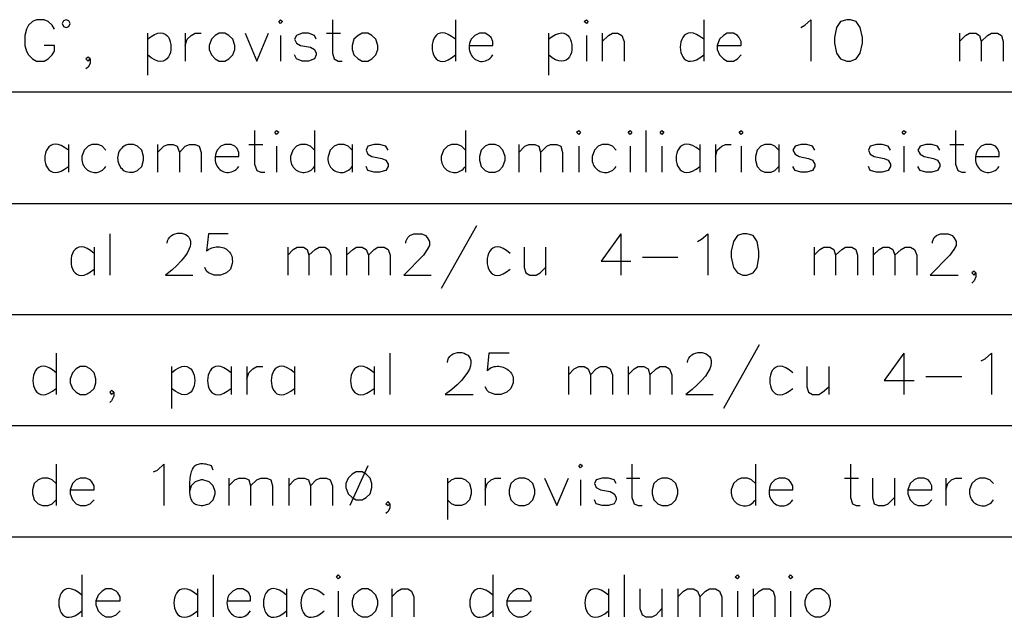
# Model space of a CAD drawing. Header units: millimetres. Extents: x 8 to 202, y 3 to 294.
# Tile 18 of 29: x 79 to 116, y 47 to 70. Entities that reach past the tile are written whole.
import ezdxf

# ---------------------------------------------------------------- set-up
doc = ezdxf.new("R2010")
doc.units = ezdxf.units.MM
doc.layers.add('DGE_CONTORNOS', color=7, linetype='Continuous', lineweight=0)

msp = doc.modelspace()

# ---------------------------------------------------------------- linework, layer by layer
at = {"layer": 'DGE_CONTORNOS', "lineweight": 25}
for points in [[(80.5815, 69.6031), (80.4968, 69.7512), (80.3487, 69.8994), (80.2005, 69.9629), (79.9042, 69.9629), (79.756, 69.8994), (79.6078, 69.7512), (79.5232, 69.6031), (79.4597, 69.3702), (79.4597, 68.9892), (79.5232, 68.7776), (79.6078, 68.6294), (79.756, 68.4812), (79.9042, 68.3966), (80.2005, 68.3966), (80.3487, 68.4812), (80.4968, 68.6294), (80.5815, 68.7776), (80.5815, 68.9892), (80.2005, 68.9892)], [(81.1742, 69.8147), (81.1318, 69.9206), (81.026, 69.9629), (80.9202, 69.9206), (80.8778, 69.8147), (80.9202, 69.7089), (81.026, 69.6665), (81.1318, 69.7089), (81.1742, 69.8147)], [(89.0482, 69.8994), (89.1117, 69.9629), (89.1963, 69.8994), (89.1117, 69.8147), (89.0482, 69.8994)], [(91.0802, 69.9629), (91.0802, 68.6929), (91.1437, 68.4812), (91.2918, 68.3966), (91.44, 68.3966)], [(95.7157, 69.9629), (95.7157, 68.3966)], [(100.584, 69.8994), (100.6687, 69.9629), (100.7322, 69.8994), (100.6687, 69.8147), (100.584, 69.8994)], [(105.0925, 69.9629), (105.0925, 68.3966)], [(108.7543, 69.6665), (108.9025, 69.7512), (109.1353, 69.9629), (109.1353, 68.3966)], [(110.49, 69.9629), (110.2572, 69.8994), (110.109, 69.6665), (110.0243, 69.2856), (110.0243, 69.0739), (110.109, 68.6929), (110.2572, 68.4812), (110.49, 68.3966), (110.6382, 68.3966), (110.8498, 68.4812), (110.998, 68.6929), (111.0827, 69.0739), (111.0827, 69.2856), (110.998, 69.6665), (110.8498, 69.8994), (110.6382, 69.9629), (110.49, 69.9629)], [(84.0952, 69.222), (84.2364, 69.3321), (84.3655, 69.407), (84.4823, 69.4499), (84.5869, 69.4641), (84.6792, 69.4527), (84.7593, 69.419), (84.8272, 69.3661), (84.8827, 69.2972), (84.926, 69.2156), (84.957, 69.1243), (84.9757, 69.0267), (84.9821, 68.9259), (84.9761, 68.825), (84.9578, 68.7274), (84.9272, 68.6361), (84.8843, 68.5544), (84.829, 68.4855), (84.7613, 68.4326), (84.6813, 68.3989), (84.5889, 68.3875), (84.484, 68.4016), (84.3668, 68.4445), (84.2372, 68.5194), (84.0952, 68.6294)], [(84.0952, 69.4549), (84.0952, 67.8674)], [(85.5133, 69.4549), (85.5133, 68.3966)], [(85.5133, 68.9892), (85.598, 69.222), (85.7462, 69.3702), (85.8943, 69.4549), (86.1272, 69.4549)], [(86.8045, 69.4549), (86.6563, 69.3702), (86.5082, 69.222), (86.4235, 68.9892), (86.4235, 68.8411), (86.5082, 68.6294), (86.6563, 68.4812), (86.8045, 68.3966), (87.0162, 68.3966), (87.1643, 68.4812), (87.3125, 68.6294), (87.3972, 68.8411), (87.3972, 68.9892), (87.3125, 69.222), (87.1643, 69.3702), (87.0162, 69.4549), (86.8045, 69.4549)], [(87.7782, 69.4549), (88.2227, 68.3966), (88.6672, 69.4549)], [(89.1117, 69.3702), (89.1117, 68.3966)], [(90.4663, 69.222), (90.4028, 69.3702), (90.17, 69.4549), (89.9372, 69.4549), (89.7255, 69.3702), (89.6408, 69.222), (89.7255, 69.0739), (89.8737, 68.9892), (90.2547, 68.9257), (90.4028, 68.8411), (90.4663, 68.6929), (90.4663, 68.6294), (90.4028, 68.4812), (90.17, 68.3966), (89.9372, 68.3966), (89.7255, 68.4812), (89.6408, 68.6294)], [(90.8473, 69.4549), (91.3765, 69.4549)], [(92.202, 69.4549), (92.0538, 69.3702), (91.8845, 69.222), (91.821, 68.9892), (91.821, 68.8411), (91.8845, 68.6294), (92.0538, 68.4812), (92.202, 68.3966), (92.4137, 68.3966), (92.5618, 68.4812), (92.71, 68.6294), (92.7947, 68.8411), (92.7947, 68.9892), (92.71, 69.222), (92.5618, 69.3702), (92.4137, 69.4549), (92.202, 69.4549)], [(95.7157, 69.222), (95.5762, 69.3333), (95.4488, 69.4091), (95.3335, 69.4527), (95.2303, 69.4673), (95.1391, 69.456), (95.0601, 69.4222), (94.9932, 69.369), (94.9385, 69.2997), (94.8958, 69.2176), (94.8653, 69.1257), (94.8469, 69.0274), (94.8407, 68.9259), (94.8466, 68.8243), (94.8647, 68.726), (94.8949, 68.6341), (94.9374, 68.5519), (94.992, 68.4826), (95.0587, 68.4294), (95.1377, 68.3956), (95.2289, 68.3843), (95.3323, 68.3988), (95.4478, 68.4424), (95.5756, 68.5181), (95.7157, 68.6294)], [(96.2448, 68.9892), (97.1338, 68.9892), (97.1338, 69.1374), (97.0703, 69.2856), (96.9857, 69.3702), (96.8375, 69.4549), (96.6258, 69.4549), (96.4565, 69.3702), (96.3083, 69.222), (96.2764, 69.1439), (96.2545, 69.0671), (96.2419, 68.9922), (96.2381, 68.9195), (96.2425, 68.8497), (96.2546, 68.783), (96.2738, 68.7199), (96.2995, 68.6609), (96.3311, 68.6064), (96.3682, 68.5568), (96.41, 68.5127), (96.4561, 68.4743), (96.5059, 68.4423), (96.5588, 68.4169), (96.6142, 68.3987), (96.6716, 68.3881), (96.7304, 68.3855), (96.7901, 68.3914), (96.85, 68.4062), (96.9096, 68.4304), (96.9684, 68.4643), (97.0257, 68.5085), (97.0811, 68.5634), (97.1338, 68.6294)], [(99.2293, 69.222), (99.3711, 69.3305), (99.5005, 69.4042), (99.6177, 69.4464), (99.7226, 69.4601), (99.8152, 69.4486), (99.8955, 69.4149), (99.9635, 69.3624), (100.0192, 69.294), (100.0626, 69.213), (100.0937, 69.1226), (100.1124, 69.0258), (100.1187, 68.9259), (100.1127, 68.8259), (100.0944, 68.7291), (100.0637, 68.6387), (100.0206, 68.5577), (99.9651, 68.4893), (99.8972, 68.4367), (99.817, 68.403), (99.7243, 68.3915), (99.6192, 68.4052), (99.5017, 68.4473), (99.3717, 68.521), (99.2293, 68.6294)], [(99.2293, 69.4549), (99.2293, 67.8674)], [(100.6687, 69.3702), (100.6687, 68.3966)], [(101.2613, 69.4549), (101.2613, 68.3966)], [(101.2613, 69.1374), (101.4942, 69.3702), (101.6423, 69.4549), (101.854, 69.4549), (102.0022, 69.3702), (102.0868, 69.1374), (102.0868, 68.3966)], [(105.0925, 69.222), (104.951, 69.3312), (104.8217, 69.4055), (104.7047, 69.448), (104.5999, 69.462), (104.5074, 69.4505), (104.4272, 69.4169), (104.3593, 69.3642), (104.3036, 69.2956), (104.2603, 69.2143), (104.2292, 69.1235), (104.2105, 69.0263), (104.2042, 68.926), (104.2101, 68.8256), (104.2284, 68.7285), (104.2591, 68.6376), (104.3021, 68.5563), (104.3575, 68.4877), (104.4253, 68.4349), (104.5055, 68.4012), (104.598, 68.3897), (104.703, 68.4036), (104.8204, 68.4461), (104.9502, 68.5203), (105.0925, 68.6294)], [(105.6005, 68.9892), (106.5107, 68.9892), (106.5107, 69.1374), (106.426, 69.2856), (106.3625, 69.3702), (106.2143, 69.4549), (105.9815, 69.4549), (105.8333, 69.3702), (105.6852, 69.222), (105.6005, 68.9892), (105.6005, 68.8411), (105.6852, 68.6294), (105.8333, 68.4812), (105.9815, 68.3966), (106.2143, 68.3966), (106.3625, 68.4812), (106.5107, 68.6294)], [(114.7445, 69.4549), (114.7445, 68.3966)], [(114.7445, 69.1374), (114.9773, 69.3702), (115.1255, 69.4549), (115.3583, 69.4549), (115.5065, 69.3702), (115.57, 69.1374), (115.57, 68.3966)], [(115.57, 69.1374), (115.8028, 69.3702), (115.951, 69.4549), (116.1838, 69.4549), (116.332, 69.3702), (116.3955, 69.1374), (116.3955, 68.3966)], [(81.9362, 68.4812), (81.8515, 68.5447), (81.7668, 68.4812), (81.8515, 68.3966), (81.9362, 68.4812), (81.9362, 68.3119), (81.8515, 68.1637), (81.7668, 68.1002)], [(23.622, 67.2324), (201.9935, 67.2324)], [(88.138, 65.7719), (88.138, 64.5019), (88.2227, 64.2691), (88.3708, 64.2056), (88.519, 64.2056)], [(88.9, 65.7084), (88.9635, 65.7719), (89.0482, 65.7084), (88.9635, 65.6237), (88.9, 65.7084)], [(90.4028, 65.7719), (90.4028, 64.2056)], [(96.0967, 65.7719), (96.0967, 64.2056)], [(100.2877, 65.7084), (100.3723, 65.7719), (100.4358, 65.7084), (100.3723, 65.6237), (100.2877, 65.7084)], [(102.235, 65.7084), (102.3197, 65.7719), (102.3832, 65.7084), (102.3197, 65.6237), (102.235, 65.7084)], [(102.9123, 65.7719), (102.9123, 64.2056)], [(103.4415, 65.7084), (103.505, 65.7719), (103.5897, 65.7084), (103.505, 65.6237), (103.4415, 65.7084)], [(106.426, 65.7084), (106.5107, 65.7719), (106.5742, 65.7084), (106.5107, 65.6237), (106.426, 65.7084)], [(112.5855, 65.7084), (112.649, 65.7719), (112.7337, 65.7084), (112.649, 65.6237), (112.5855, 65.7084)], [(114.5963, 65.7719), (114.5963, 64.5019), (114.681, 64.2691), (114.8292, 64.2056), (114.9773, 64.2056)], [(81.1107, 65.031), (80.968, 65.1347), (80.8377, 65.2046), (80.7199, 65.2439), (80.6145, 65.2557), (80.5214, 65.2428), (80.4408, 65.2086), (80.3726, 65.1559), (80.3168, 65.088), (80.2734, 65.0077), (80.2424, 64.9183), (80.2238, 64.8228), (80.2176, 64.7241), (80.2238, 64.6255), (80.2424, 64.53), (80.2734, 64.4405), (80.3168, 64.3603), (80.3727, 64.2923), (80.4409, 64.2397), (80.5215, 64.2054), (80.6145, 64.1926), (80.72, 64.2043), (80.8378, 64.2436), (80.968, 64.3136), (81.1107, 64.4172)], [(81.1107, 65.2427), (81.1107, 64.2056)], [(82.5288, 65.031), (82.3807, 65.1792), (82.2325, 65.2427), (81.9997, 65.2427), (81.8515, 65.1792), (81.7033, 65.031), (81.6187, 64.7982), (81.6138, 64.7313), (81.616, 64.6672), (81.6249, 64.6061), (81.6398, 64.5484), (81.6604, 64.4941), (81.6863, 64.4436), (81.717, 64.397), (81.7519, 64.3546), (81.7908, 64.3165), (81.833, 64.283), (81.8783, 64.2543), (81.926, 64.2307), (81.9758, 64.2123), (82.0271, 64.1993), (82.0797, 64.192), (82.1329, 64.1906), (82.1863, 64.1953), (82.2395, 64.2063), (82.2921, 64.2238), (82.3435, 64.2481), (82.3933, 64.2794), (82.4412, 64.3179), (82.4865, 64.3637), (82.5288, 64.4172)], [(83.3543, 65.2427), (83.2807, 65.2168), (83.2152, 65.1834), (83.1578, 65.1433), (83.1083, 65.0973), (83.0665, 65.0461), (83.0324, 64.9908), (83.0058, 64.932), (82.9865, 64.8706), (82.9745, 64.8074), (82.9695, 64.7433), (82.9714, 64.679), (82.9802, 64.6154), (82.9957, 64.5533), (83.0176, 64.4936), (83.046, 64.437), (83.0806, 64.3844), (83.1213, 64.3366), (83.168, 64.2944), (83.2205, 64.2587), (83.2788, 64.2302), (83.3426, 64.2098), (83.4118, 64.1984), (83.4863, 64.1967), (83.566, 64.2056), (83.7142, 64.2691), (83.8835, 64.4172), (83.947, 64.6501), (83.947, 64.7982), (83.8835, 65.031), (83.7142, 65.1792), (83.566, 65.2427), (83.3543, 65.2427)], [(84.4762, 65.2427), (84.4762, 64.2056)], [(84.4762, 64.9464), (84.709, 65.1792), (84.8572, 65.2427), (85.0688, 65.2427), (85.217, 65.1792), (85.3017, 64.9464), (85.3017, 64.2056)], [(85.3017, 64.9464), (85.5133, 65.1792), (85.6827, 65.2427), (85.8943, 65.2427), (86.0425, 65.1792), (86.1272, 64.9464), (86.1272, 64.2056)], [(86.6563, 64.7982), (87.5453, 64.7982), (87.5453, 64.9464), (87.4818, 65.0946), (87.3972, 65.1792), (87.249, 65.2427), (87.0162, 65.2427), (86.868, 65.1792), (86.7198, 65.031), (86.6874, 64.9438), (86.6652, 64.86), (86.6526, 64.7797), (86.6491, 64.7033), (86.6539, 64.6311), (86.6666, 64.5633), (86.6865, 64.5002), (86.713, 64.4421), (86.7455, 64.3892), (86.7835, 64.3419), (86.8262, 64.3005), (86.8732, 64.2651), (86.9237, 64.2361), (86.9773, 64.2137), (87.0332, 64.1983), (87.091, 64.1901), (87.1499, 64.1894), (87.2094, 64.1964), (87.269, 64.2115), (87.3279, 64.2349), (87.3856, 64.2669), (87.4414, 64.3078), (87.4949, 64.3578), (87.5453, 64.4172)], [(87.9263, 65.2427), (88.4555, 65.2427)], [(88.9635, 65.1792), (88.9635, 64.2056)], [(90.4028, 65.031), (90.2547, 65.1792), (90.0853, 65.2427), (89.8737, 65.2427), (89.7255, 65.1792), (89.5773, 65.031), (89.4927, 64.7982), (89.4884, 64.729), (89.4912, 64.6631), (89.5006, 64.6008), (89.5161, 64.5423), (89.5372, 64.4877), (89.5636, 64.4371), (89.5947, 64.3908), (89.6301, 64.3489), (89.6693, 64.3116), (89.7119, 64.2791), (89.7574, 64.2515), (89.8053, 64.229), (89.8552, 64.2117), (89.9066, 64.1999), (89.959, 64.1936), (90.0121, 64.1932), (90.0653, 64.1986), (90.1182, 64.2102), (90.1703, 64.228), (90.2211, 64.2523), (90.2703, 64.2832), (90.3172, 64.3209), (90.3616, 64.3655), (90.4028, 64.4172)], [(91.821, 65.031), (91.6728, 65.1792), (91.5247, 65.2427), (91.2918, 65.2427), (91.1437, 65.1792), (90.9955, 65.031), (90.9108, 64.7982), (90.906, 64.7313), (90.9082, 64.6672), (90.917, 64.6061), (90.932, 64.5484), (90.9526, 64.4941), (90.9785, 64.4436), (91.0091, 64.397), (91.0441, 64.3546), (91.0829, 64.3165), (91.1252, 64.283), (91.1704, 64.2543), (91.2181, 64.2307), (91.2679, 64.2123), (91.3193, 64.1993), (91.3718, 64.192), (91.425, 64.1906), (91.4785, 64.1953), (91.5317, 64.2063), (91.5842, 64.2238), (91.6357, 64.2481), (91.6855, 64.2794), (91.7333, 64.3179), (91.7786, 64.3637), (91.821, 64.4172)], [(91.821, 65.2427), (91.821, 64.2056)], [(93.1757, 65.031), (93.091, 65.1792), (92.8582, 65.2427), (92.6465, 65.2427), (92.4137, 65.1792), (92.3502, 65.031), (92.4137, 64.8829), (92.5618, 64.7982), (92.9428, 64.7136), (93.091, 64.6501), (93.1757, 64.5019), (93.1757, 64.4172), (93.091, 64.2691), (92.8582, 64.2056), (92.6465, 64.2056), (92.4137, 64.2691), (92.3502, 64.4172)], [(96.0967, 65.031), (95.9485, 65.1792), (95.8003, 65.2427), (95.5675, 65.2427), (95.4193, 65.1792), (95.2712, 65.031), (95.1865, 64.7982), (95.1817, 64.7313), (95.1839, 64.6672), (95.1927, 64.6061), (95.2076, 64.5484), (95.2283, 64.4941), (95.2542, 64.4436), (95.2848, 64.397), (95.3198, 64.3546), (95.3586, 64.3165), (95.4009, 64.283), (95.4461, 64.2543), (95.4938, 64.2307), (95.5436, 64.2123), (95.595, 64.1993), (95.6475, 64.192), (95.7007, 64.1906), (95.7541, 64.1953), (95.8074, 64.2063), (95.8599, 64.2238), (95.9113, 64.2481), (95.9612, 64.2794), (96.009, 64.3179), (96.0543, 64.3637), (96.0967, 64.4172)], [(96.9857, 65.2427), (96.8375, 65.1792), (96.6893, 65.031), (96.6258, 64.7982), (96.6258, 64.6501), (96.6893, 64.4172), (96.8375, 64.2691), (96.9857, 64.2056), (97.2185, 64.2056), (97.3667, 64.2691), (97.5148, 64.4172), (97.5995, 64.6501), (97.5995, 64.7982), (97.5148, 65.031), (97.3667, 65.1792), (97.2185, 65.2427), (96.9857, 65.2427)], [(98.1075, 65.2427), (98.1075, 64.2056)], [(98.1075, 64.9464), (98.3403, 65.1792), (98.4885, 65.2427), (98.7213, 65.2427), (98.8695, 65.1792), (98.933, 64.9464), (98.933, 64.2056)], [(98.933, 64.9464), (99.1658, 65.1792), (99.314, 65.2427), (99.5468, 65.2427), (99.695, 65.1792), (99.7585, 64.9464), (99.7585, 64.2056)], [(100.3723, 65.1792), (100.3723, 64.2056)], [(101.7905, 65.031), (101.6423, 65.1792), (101.4942, 65.2427), (101.2613, 65.2427), (101.1132, 65.1792), (100.965, 65.031), (100.8803, 64.7982), (100.8755, 64.7313), (100.8777, 64.6672), (100.8865, 64.6061), (100.9015, 64.5484), (100.9221, 64.4941), (100.948, 64.4436), (100.9786, 64.397), (101.0136, 64.3546), (101.0524, 64.3165), (101.0947, 64.283), (101.1399, 64.2543), (101.1876, 64.2307), (101.2374, 64.2123), (101.2888, 64.1993), (101.3413, 64.192), (101.3945, 64.1906), (101.448, 64.1953), (101.5012, 64.2063), (101.5537, 64.2238), (101.6052, 64.2481), (101.655, 64.2794), (101.7028, 64.3179), (101.7481, 64.3637), (101.7905, 64.4172)], [(102.3197, 65.1792), (102.3197, 64.2056)], [(103.505, 65.1792), (103.505, 64.2056)], [(104.9443, 65.031), (104.8017, 65.1347), (104.6714, 65.2046), (104.5535, 65.2439), (104.4481, 65.2557), (104.3551, 65.2428), (104.2744, 65.2086), (104.2062, 65.1559), (104.1504, 65.088), (104.1069, 65.0077), (104.0759, 64.9183), (104.0573, 64.8228), (104.0511, 64.7241), (104.0573, 64.6255), (104.0759, 64.53), (104.1069, 64.4405), (104.1504, 64.3603), (104.2062, 64.2923), (104.2744, 64.2397), (104.3551, 64.2054), (104.4481, 64.1926), (104.5535, 64.2043), (104.6714, 64.2436), (104.8017, 64.3136), (104.9443, 64.4172)], [(104.9443, 65.2427), (104.9443, 64.2056)], [(105.537, 65.2427), (105.537, 64.2056)], [(105.537, 64.7982), (105.6005, 65.031), (105.7698, 65.1792), (105.918, 65.2427), (106.1297, 65.2427)], [(106.5107, 65.1792), (106.5107, 64.2056)], [(107.9288, 65.031), (107.7807, 65.1792), (107.6325, 65.2427), (107.3997, 65.2427), (107.2515, 65.1792), (107.1033, 65.031), (107.0398, 64.7982), (107.0398, 64.6501), (107.1033, 64.4172), (107.2515, 64.2691), (107.3997, 64.2056), (107.6325, 64.2056), (107.7807, 64.2691), (107.9288, 64.4172)], [(107.9288, 65.2427), (107.9288, 64.2056)], [(109.2835, 65.031), (109.1988, 65.1792), (108.9872, 65.2427), (108.7543, 65.2427), (108.5427, 65.1792), (108.458, 65.031), (108.5427, 64.8829), (108.6908, 64.7982), (109.0507, 64.7136), (109.1988, 64.6501), (109.2835, 64.5019), (109.2835, 64.4172), (109.1988, 64.2691), (108.9872, 64.2056), (108.7543, 64.2056), (108.5427, 64.2691), (108.458, 64.4172)], [(112.141, 65.031), (112.0563, 65.1792), (111.8235, 65.2427), (111.6118, 65.2427), (111.379, 65.1792), (111.3155, 65.031), (111.379, 64.8829), (111.5272, 64.7982), (111.9082, 64.7136), (112.0563, 64.6501), (112.141, 64.5019), (112.141, 64.4172), (112.0563, 64.2691), (111.8235, 64.2056), (111.6118, 64.2056), (111.379, 64.2691), (111.3155, 64.4172)], [(112.649, 65.1792), (112.649, 64.2056)], [(114.0037, 65.031), (113.919, 65.1792), (113.7073, 65.2427), (113.4745, 65.2427), (113.2628, 65.1792), (113.1782, 65.031), (113.2628, 64.8829), (113.411, 64.7982), (113.7708, 64.7136), (113.919, 64.6501), (114.0037, 64.5019), (114.0037, 64.4172), (113.919, 64.2691), (113.7073, 64.2056), (113.4745, 64.2056), (113.2628, 64.2691), (113.1782, 64.4172)], [(114.3847, 65.2427), (114.9138, 65.2427)], [(115.3583, 64.7982), (116.2473, 64.7982), (116.2473, 64.9464), (116.1838, 65.0946), (116.0992, 65.1792), (115.951, 65.2427), (115.7182, 65.2427), (115.57, 65.1792), (115.4218, 65.031), (115.3894, 64.9438), (115.3672, 64.86), (115.3546, 64.7797), (115.351, 64.7033), (115.3559, 64.6311), (115.3686, 64.5633), (115.3884, 64.5002), (115.4149, 64.4421), (115.4474, 64.3892), (115.4854, 64.3419), (115.5281, 64.3005), (115.575, 64.2651), (115.6256, 64.2361), (115.6791, 64.2137), (115.7351, 64.1983), (115.7928, 64.1901), (115.8517, 64.1894), (115.9113, 64.1964), (115.9708, 64.2115), (116.0297, 64.2349), (116.0875, 64.2669), (116.1434, 64.3078), (116.1969, 64.3578), (116.2473, 64.4172)], [(23.622, 63.0202), (201.9935, 63.0202)], [(96.52, 62.1736), (95.1865, 59.8029)], [(82.677, 61.8772), (82.677, 60.3109)], [(84.836, 61.5174), (84.8538, 61.6082), (84.8884, 61.6868), (84.9373, 61.7532), (84.9979, 61.8073), (85.0677, 61.8491), (85.1442, 61.8787), (85.2248, 61.896), (85.307, 61.9011), (85.3883, 61.8938), (85.4661, 61.8743), (85.5379, 61.8426), (85.6012, 61.7985), (85.6534, 61.7422), (85.692, 61.6735), (85.7145, 61.5926), (85.7183, 61.4994), (85.7009, 61.3939), (85.6597, 61.2761), (85.5923, 61.146), (85.4961, 61.0036), (85.3685, 60.8489), (85.2071, 60.6819), (85.0093, 60.5026), (84.7725, 60.3109), (85.8097, 60.3109)], [(87.1432, 61.8772), (86.4023, 61.8772), (86.3177, 61.221), (86.3649, 61.259), (86.4151, 61.2918), (86.4678, 61.3193), (86.5225, 61.3417), (86.5787, 61.3589), (86.636, 61.371), (86.6939, 61.378), (86.7518, 61.38), (86.8093, 61.377), (86.8659, 61.3691), (86.9212, 61.3562), (86.9745, 61.3384), (87.0255, 61.3157), (87.0736, 61.2883), (87.1184, 61.256), (87.1594, 61.2189), (87.1961, 61.1772), (87.2279, 61.1307), (87.2546, 61.0796), (87.2754, 61.0239), (87.29, 60.9635), (87.2978, 60.8987), (87.2984, 60.8293), (87.2913, 60.7554), (87.2278, 60.5437), (87.0797, 60.3956), (86.8468, 60.3109), (86.614, 60.3109), (86.4023, 60.3956), (86.3177, 60.4591), (86.2542, 60.6072)], [(93.853, 61.5174), (93.853, 61.5809), (93.9165, 61.729), (94.0012, 61.8137), (94.1493, 61.8772), (94.4457, 61.8772), (94.5938, 61.8137), (94.6573, 61.729), (94.742, 61.5809), (94.742, 61.4327), (94.6573, 61.2845), (94.5092, 61.0729), (93.7683, 60.3109), (94.8055, 60.3109)], [(101.9598, 61.8772), (101.219, 60.8401), (102.3408, 60.8401)], [(101.9598, 61.8772), (101.9598, 60.3109)], [(104.8597, 61.5809), (105.0078, 61.6656), (105.2407, 61.8772), (105.2407, 60.3109)], [(106.5742, 61.8772), (106.3625, 61.8137), (106.2143, 61.5809), (106.1297, 61.221), (106.1297, 60.9882), (106.2143, 60.6072), (106.3625, 60.3956), (106.5742, 60.3109), (106.7223, 60.3109), (106.9552, 60.3956), (107.1033, 60.6072), (107.1668, 60.9882), (107.1668, 61.221), (107.1033, 61.5809), (106.9552, 61.8137), (106.7223, 61.8772), (106.5742, 61.8772)], [(113.7285, 61.5174), (113.7285, 61.5809), (113.792, 61.729), (113.8767, 61.8137), (114.0248, 61.8772), (114.3212, 61.8772), (114.4693, 61.8137), (114.5328, 61.729), (114.6175, 61.5809), (114.6175, 61.4327), (114.5328, 61.2845), (114.3847, 61.0729), (113.6438, 60.3109), (114.7022, 60.3109)], [(82.0843, 61.1364), (81.9445, 61.2476), (81.8168, 61.3234), (81.7013, 61.367), (81.5979, 61.3815), (81.5067, 61.3702), (81.4277, 61.3364), (81.3608, 61.2833), (81.3061, 61.214), (81.2635, 61.1318), (81.2331, 61.04), (81.2149, 60.9417), (81.2088, 60.8402), (81.2149, 60.7387), (81.2331, 60.6404), (81.2635, 60.5485), (81.3061, 60.4663), (81.3608, 60.3971), (81.4277, 60.3439), (81.5067, 60.31), (81.5979, 60.2988), (81.7013, 60.3133), (81.8168, 60.3568), (81.9445, 60.4325), (82.0843, 60.5437)], [(82.0843, 61.3692), (82.0843, 60.3109)], [(89.3868, 61.3692), (89.3868, 60.3109)], [(89.3868, 61.0729), (89.5985, 61.2845), (89.7467, 61.3692), (89.9795, 61.3692), (90.1277, 61.2845), (90.1912, 61.0729), (90.1912, 60.3109)], [(90.1912, 61.0729), (90.424, 61.2845), (90.5722, 61.3692), (90.7838, 61.3692), (90.932, 61.2845), (91.0167, 61.0729), (91.0167, 60.3109)], [(91.6093, 61.3692), (91.6093, 60.3109)], [(91.6093, 61.0729), (91.8422, 61.2845), (91.9903, 61.3692), (92.202, 61.3692), (92.3502, 61.2845), (92.4348, 61.0729), (92.4348, 60.3109)], [(92.4348, 61.0729), (92.6465, 61.2845), (92.7947, 61.3692), (93.0275, 61.3692), (93.1757, 61.2845), (93.2603, 61.0729), (93.2603, 60.3109)], [(97.79, 61.1364), (97.6502, 61.2476), (97.5225, 61.3234), (97.407, 61.367), (97.3036, 61.3815), (97.2124, 61.3702), (97.1334, 61.3364), (97.0665, 61.2833), (97.0118, 61.214), (96.9692, 61.1318), (96.9388, 61.04), (96.9206, 60.9417), (96.9145, 60.8402), (96.9206, 60.7387), (96.9388, 60.6404), (96.9692, 60.5485), (97.0118, 60.4663), (97.0665, 60.3971), (97.1334, 60.3439), (97.2124, 60.31), (97.3036, 60.2988), (97.407, 60.3133), (97.5225, 60.3568), (97.6502, 60.4325), (97.79, 60.5437)], [(98.3192, 61.3692), (98.3192, 60.6072), (98.3827, 60.3956), (98.5308, 60.3109), (98.7637, 60.3109), (98.9118, 60.3956), (99.1235, 60.6072)], [(99.1235, 61.3692), (99.1235, 60.3109)], [(109.2623, 61.3692), (109.2623, 60.3109)], [(109.2623, 61.0729), (109.474, 61.2845), (109.6222, 61.3692), (109.855, 61.3692), (110.0032, 61.2845), (110.0667, 61.0729), (110.0667, 60.3109)], [(110.0667, 61.0729), (110.2995, 61.2845), (110.4477, 61.3692), (110.6805, 61.3692), (110.8287, 61.2845), (110.8922, 61.0729), (110.8922, 60.3109)], [(111.4848, 61.3692), (111.4848, 60.3109)], [(111.4848, 61.0729), (111.7177, 61.2845), (111.8658, 61.3692), (112.0775, 61.3692), (112.2257, 61.2845), (112.3103, 61.0729), (112.3103, 60.3109)], [(112.3103, 61.0729), (112.5432, 61.2845), (112.6913, 61.3692), (112.903, 61.3692), (113.0512, 61.2845), (113.1358, 61.0729), (113.1358, 60.3109)], [(102.7853, 60.9882), (104.1188, 60.9882)], [(115.3583, 60.3956), (115.2948, 60.4591), (115.2102, 60.3956), (115.2948, 60.3109), (115.3583, 60.3956), (115.3583, 60.2474), (115.2948, 60.0992), (115.2102, 60.0146)], [(23.622, 58.8292), (201.9935, 58.8292)], [(107.188, 57.6862), (105.8333, 55.2732)], [(80.645, 57.3687), (80.645, 55.8024)], [(93.2392, 57.3687), (93.2392, 55.8024)], [(95.4193, 57.0089), (95.4325, 57.0998), (95.4636, 57.1785), (95.5101, 57.2448), (95.5693, 57.2988), (95.6386, 57.3406), (95.7153, 57.37), (95.7968, 57.3872), (95.8803, 57.3921), (95.9633, 57.3847), (96.043, 57.365), (96.1169, 57.333), (96.1823, 57.2888), (96.2364, 57.2323), (96.2768, 57.1636), (96.3006, 57.0826), (96.3053, 56.9893), (96.2882, 56.8838), (96.2466, 56.766), (96.1779, 56.636), (96.0794, 56.4937), (95.9485, 56.3392), (95.7825, 56.1725), (95.5788, 55.9936), (95.3347, 55.8024), (96.393, 55.8024)], [(97.7477, 57.3687), (96.9857, 57.3687), (96.9222, 56.7126), (96.9678, 56.7541), (97.0168, 56.7891), (97.0685, 56.8177), (97.1226, 56.8401), (97.1784, 56.8564), (97.2355, 56.867), (97.2933, 56.8718), (97.3514, 56.8711), (97.4092, 56.865), (97.4662, 56.8538), (97.5219, 56.8375), (97.5758, 56.8164), (97.6274, 56.7906), (97.6762, 56.7603), (97.7216, 56.7257), (97.7632, 56.6869), (97.8004, 56.6441), (97.8327, 56.5975), (97.8597, 56.5472), (97.8808, 56.4935), (97.8954, 56.4364), (97.9032, 56.3761), (97.9035, 56.3129), (97.8958, 56.2469), (97.8112, 56.0352), (97.663, 55.887), (97.4302, 55.8024), (97.2185, 55.8024), (96.9857, 55.887), (96.9222, 55.9505), (96.8375, 56.0987)], [(104.4787, 57.0089), (104.4944, 57.0987), (104.5278, 57.1767), (104.5761, 57.2428), (104.6367, 57.297), (104.7071, 57.3391), (104.7847, 57.3692), (104.8667, 57.3872), (104.9506, 57.3931), (105.0338, 57.3868), (105.1136, 57.3683), (105.1875, 57.3376), (105.2528, 57.2945), (105.307, 57.2391), (105.3473, 57.1713), (105.3711, 57.0911), (105.376, 56.9984), (105.3592, 56.8932), (105.3181, 56.7754), (105.2501, 56.645), (105.1526, 56.5019), (105.0229, 56.3462), (104.8586, 56.1777), (104.6569, 55.9965), (104.4152, 55.8024), (105.4523, 55.8024)], [(112.649, 57.3687), (111.9082, 56.3316), (113.03, 56.3316)], [(112.649, 57.3687), (112.649, 55.8024)], [(115.57, 57.0724), (115.7182, 57.1571), (115.951, 57.3687), (115.951, 55.8024)], [(80.645, 56.6279), (80.5055, 56.739), (80.3781, 56.8147), (80.2627, 56.8582), (80.1595, 56.8727), (80.0684, 56.8614), (79.9894, 56.8276), (79.9225, 56.7745), (79.8678, 56.7053), (79.8252, 56.6231), (79.7947, 56.5314), (79.7764, 56.4331), (79.7702, 56.3317), (79.7761, 56.2302), (79.7942, 56.132), (79.8245, 56.0402), (79.8669, 55.9581), (79.9215, 55.8888), (79.9883, 55.8357), (80.0673, 55.8018), (80.1584, 55.7906), (80.2618, 55.805), (80.3773, 55.8485), (80.5051, 55.9241), (80.645, 56.0352)], [(85.0053, 56.6279), (85.1449, 56.739), (85.2723, 56.8147), (85.3876, 56.8582), (85.4908, 56.8727), (85.5819, 56.8614), (85.6609, 56.8276), (85.7278, 56.7745), (85.7825, 56.7053), (85.8252, 56.6231), (85.8556, 56.5314), (85.874, 56.4331), (85.8802, 56.3317), (85.8742, 56.2302), (85.8561, 56.132), (85.8258, 56.0402), (85.7834, 55.9581), (85.7288, 55.8888), (85.662, 55.8357), (85.583, 55.8018), (85.4919, 55.7906), (85.3886, 55.805), (85.273, 55.8485), (85.1453, 55.9241), (85.0053, 56.0352)], [(87.249, 56.6279), (87.1077, 56.7379), (86.9786, 56.8128), (86.8618, 56.8558), (86.7571, 56.87), (86.6648, 56.8586), (86.5847, 56.8249), (86.5168, 56.7719), (86.4613, 56.7031), (86.418, 56.6214), (86.387, 56.5302), (86.3684, 56.4325), (86.362, 56.3317), (86.3679, 56.2308), (86.3862, 56.1332), (86.4168, 56.0419), (86.4598, 55.9603), (86.5151, 55.8914), (86.5828, 55.8384), (86.6628, 55.8047), (86.7553, 55.7933), (86.8601, 55.8074), (86.9773, 55.8504), (87.107, 55.9252), (87.249, 56.0352)], [(89.6408, 56.6279), (89.5014, 56.7392), (89.374, 56.815), (89.2586, 56.8585), (89.1554, 56.8731), (89.0643, 56.8618), (88.9853, 56.828), (88.9184, 56.7749), (88.8636, 56.7056), (88.821, 56.6234), (88.7905, 56.5315), (88.7721, 56.4332), (88.7659, 56.3317), (88.7718, 56.2301), (88.7899, 56.1318), (88.8201, 56.04), (88.8625, 55.9578), (88.9171, 55.8885), (88.9839, 55.8353), (89.0629, 55.8014), (89.154, 55.7902), (89.2574, 55.8047), (89.373, 55.8482), (89.5008, 55.924), (89.6408, 56.0352)], [(92.6465, 56.6279), (92.5052, 56.7379), (92.3761, 56.8128), (92.2593, 56.8558), (92.1546, 56.87), (92.0623, 56.8586), (91.9822, 56.8249), (91.9143, 56.7719), (91.8588, 56.7031), (91.8155, 56.6214), (91.7845, 56.5302), (91.7659, 56.4325), (91.7595, 56.3317), (91.7654, 56.2308), (91.7837, 56.1332), (91.8143, 56.0419), (91.8573, 55.9603), (91.9126, 55.8914), (91.9803, 55.8384), (92.0603, 55.8047), (92.1528, 55.7933), (92.2576, 55.8074), (92.3748, 55.8504), (92.5045, 55.9252), (92.6465, 56.0352)], [(108.458, 56.6279), (108.3185, 56.7392), (108.1911, 56.815), (108.0758, 56.8585), (107.9726, 56.8731), (107.8815, 56.8618), (107.8025, 56.828), (107.7356, 56.7749), (107.6808, 56.7056), (107.6381, 56.6234), (107.6076, 56.5315), (107.5893, 56.4332), (107.583, 56.3317), (107.5889, 56.2301), (107.607, 56.1318), (107.6373, 56.04), (107.6797, 55.9578), (107.7343, 55.8885), (107.8011, 55.8353), (107.88, 55.8014), (107.9712, 55.7902), (108.0746, 55.8047), (108.1902, 55.8482), (108.318, 55.924), (108.458, 56.0352)], [(81.5552, 56.8607), (81.407, 56.7761), (81.2588, 56.6279), (81.1742, 56.3951), (81.1742, 56.2469), (81.2588, 56.0352), (81.407, 55.887), (81.5552, 55.8024), (81.7668, 55.8024), (81.9362, 55.887), (82.0843, 56.0352), (82.1478, 56.2469), (82.1478, 56.3951), (82.0843, 56.6279), (81.9362, 56.7761), (81.7668, 56.8607), (81.5552, 56.8607)], [(85.0053, 56.8607), (85.0053, 55.2732)], [(87.249, 56.8607), (87.249, 55.8024)], [(87.8417, 56.8607), (87.8417, 55.8024)], [(87.8417, 56.3951), (87.9263, 56.6279), (88.0745, 56.7761), (88.2227, 56.8607), (88.4555, 56.8607)], [(89.6408, 56.8607), (89.6408, 55.8024)], [(92.6465, 56.8607), (92.6465, 55.8024)], [(99.9913, 56.8607), (99.9913, 55.8024)], [(99.9913, 56.5432), (100.203, 56.7761), (100.3723, 56.8607), (100.584, 56.8607), (100.7322, 56.7761), (100.8168, 56.5432), (100.8168, 55.8024)], [(100.8168, 56.5432), (101.0285, 56.7761), (101.1978, 56.8607), (101.4095, 56.8607), (101.5577, 56.7761), (101.6423, 56.5432), (101.6423, 55.8024)], [(102.235, 56.8607), (102.235, 55.8024)], [(102.235, 56.5432), (102.4678, 56.7761), (102.616, 56.8607), (102.8277, 56.8607), (102.997, 56.7761), (103.0605, 56.5432), (103.0605, 55.8024)], [(103.0605, 56.5432), (103.2933, 56.7761), (103.4415, 56.8607), (103.6532, 56.8607), (103.8013, 56.7761), (103.886, 56.5432), (103.886, 55.8024)], [(108.9872, 56.8607), (108.9872, 56.0987), (109.0507, 55.887), (109.1988, 55.8024), (109.4317, 55.8024), (109.5798, 55.887), (109.8127, 56.0987)], [(109.8127, 56.8607), (109.8127, 55.8024)], [(113.4745, 56.4797), (114.8292, 56.4797)], [(82.8252, 55.887), (82.7405, 55.9505), (82.677, 55.887), (82.7405, 55.8024), (82.8252, 55.887), (82.8252, 55.7389), (82.7405, 55.5696), (82.677, 55.506)], [(23.622, 54.6382), (201.9935, 54.6382)], [(80.645, 53.1777), (80.645, 51.6114)], [(84.328, 52.8814), (84.4762, 52.9449), (84.709, 53.1777), (84.709, 51.6114)], [(86.5717, 52.9449), (86.5082, 53.1142), (86.4379, 53.1353), (86.3714, 53.1526), (86.3086, 53.1662), (86.2493, 53.1759), (86.1935, 53.1817), (86.1411, 53.1837), (86.092, 53.1816), (86.0461, 53.1756), (86.0034, 53.1655), (85.9637, 53.1514), (85.9271, 53.1331), (85.8933, 53.1107), (85.8623, 53.084), (85.834, 53.0531), (85.8084, 53.0179), (85.7854, 52.9783), (85.7648, 52.9343), (85.7466, 52.886), (85.7307, 52.8331), (85.717, 52.7758), (85.7054, 52.7139), (85.6959, 52.6474), (85.6883, 52.5762), (85.6827, 52.5004), (85.6825, 52.4466), (85.6818, 52.3926), (85.681, 52.3389), (85.6803, 52.2854), (85.6801, 52.2325), (85.6807, 52.1803), (85.6824, 52.1291), (85.6855, 52.0791), (85.6904, 52.0305), (85.6973, 51.9834), (85.7066, 51.9382), (85.7187, 51.895), (85.7337, 51.8541), (85.7521, 51.8155), (85.7742, 51.7797), (85.8003, 51.7467), (85.8306, 51.7168), (85.8656, 51.6902), (85.9056, 51.667), (85.9508, 51.6476), (86.0016, 51.6322), (86.0583, 51.6208), (86.1212, 51.6138), (86.1907, 51.6114), (86.4235, 51.6749), (86.5717, 51.8231), (86.6563, 52.0559), (86.6563, 52.1406), (86.5717, 52.3522), (86.4235, 52.5004), (86.1907, 52.5851), (86.1272, 52.5851), (85.8943, 52.5004), (85.7462, 52.3522), (85.6827, 52.1406)], [(100.3723, 53.1142), (100.4358, 53.1777), (100.5205, 53.1142), (100.4358, 53.0296), (100.3723, 53.1142)], [(102.3832, 53.1777), (102.3832, 51.9077), (102.4678, 51.6749), (102.616, 51.6114), (102.7642, 51.6114)], [(107.0398, 53.1777), (107.0398, 51.6114)], [(110.6382, 53.1777), (110.6382, 51.9077), (110.7017, 51.6749), (110.8498, 51.6114), (110.998, 51.6114)], [(91.9692, 52.8814), (91.821, 52.7967), (91.6728, 52.6486), (91.5882, 52.4369), (91.5882, 52.2887), (91.6728, 52.0559), (91.821, 51.9077), (91.9692, 51.8231), (92.202, 51.8231), (92.3502, 51.9077), (92.4983, 52.0559), (92.5618, 52.2887), (92.5618, 52.4369), (92.4983, 52.6486), (92.3502, 52.7967), (92.202, 52.8814), (91.9692, 52.8814)], [(92.4137, 53.1142), (91.7363, 51.6114)], [(80.645, 52.4369), (80.4968, 52.5851), (80.3487, 52.6486), (80.137, 52.6486), (79.9677, 52.5851), (79.8195, 52.4369), (79.756, 52.204), (79.756, 52.0559), (79.8195, 51.8231), (79.9677, 51.6749), (80.137, 51.6114), (80.3487, 51.6114), (80.4968, 51.6749), (80.645, 51.8231)], [(81.1742, 52.204), (82.0843, 52.204), (82.0843, 52.3522), (81.9997, 52.5004), (81.9362, 52.5851), (81.7668, 52.6486), (81.5552, 52.6486), (81.407, 52.5851), (81.2588, 52.4369), (81.1742, 52.204), (81.1742, 52.0559), (81.2588, 51.8231), (81.407, 51.6749), (81.5552, 51.6114), (81.7668, 51.6114), (81.9362, 51.6749), (82.0843, 51.8231)], [(87.1643, 52.6486), (87.1643, 51.6114)], [(87.1643, 52.3522), (87.3972, 52.5851), (87.5453, 52.6486), (87.7782, 52.6486), (87.9263, 52.5851), (87.9898, 52.3522), (87.9898, 51.6114)], [(87.9898, 52.3522), (88.2227, 52.5851), (88.3708, 52.6486), (88.6037, 52.6486), (88.7518, 52.5851), (88.8153, 52.3522), (88.8153, 51.6114)], [(89.4292, 52.6486), (89.4292, 51.6114)], [(89.4292, 52.3522), (89.6408, 52.5851), (89.789, 52.6486), (90.0218, 52.6486), (90.17, 52.5851), (90.2547, 52.3522), (90.2547, 51.6114)], [(90.2547, 52.3522), (90.4663, 52.5851), (90.6145, 52.6486), (90.8473, 52.6486), (90.9955, 52.5851), (91.0802, 52.3522), (91.0802, 51.6114)], [(95.4193, 52.6486), (95.4193, 51.0822)], [(95.4193, 52.4369), (95.5675, 52.5851), (95.7157, 52.6486), (95.9485, 52.6486), (96.0967, 52.5851), (96.2448, 52.4369), (96.3083, 52.204), (96.3083, 52.0559), (96.2448, 51.8231), (96.0967, 51.6749), (95.9485, 51.6114), (95.7157, 51.6114), (95.5675, 51.6749), (95.4193, 51.8231)], [(96.8375, 52.6486), (96.8375, 51.6114)], [(96.8375, 52.204), (96.9222, 52.4369), (97.0703, 52.5851), (97.2185, 52.6486), (97.4302, 52.6486)], [(98.1075, 52.6486), (97.9593, 52.5851), (97.8112, 52.4369), (97.7477, 52.204), (97.7477, 52.0559), (97.8112, 51.8231), (97.9593, 51.6749), (98.1075, 51.6114), (98.3403, 51.6114), (98.4885, 51.6749), (98.6367, 51.8231), (98.7213, 52.0559), (98.7213, 52.204), (98.6367, 52.4369), (98.4885, 52.5851), (98.3403, 52.6486), (98.1075, 52.6486)], [(99.0812, 52.6486), (99.5468, 51.6114), (99.9913, 52.6486)], [(100.4358, 52.5851), (100.4358, 51.6114)], [(101.7905, 52.4369), (101.7058, 52.5851), (101.4942, 52.6486), (101.2613, 52.6486), (101.0285, 52.5851), (100.965, 52.4369), (101.0285, 52.2887), (101.1978, 52.204), (101.5577, 52.1406), (101.7058, 52.0559), (101.7905, 51.9077), (101.7905, 51.8231), (101.7058, 51.6749), (101.4942, 51.6114), (101.2613, 51.6114), (101.0285, 51.6749), (100.965, 51.8231)], [(102.1715, 52.6486), (102.6795, 52.6486)], [(103.505, 52.6486), (103.3568, 52.5851), (103.2087, 52.4369), (103.1452, 52.204), (103.1452, 52.0559), (103.2087, 51.8231), (103.3568, 51.6749), (103.505, 51.6114), (103.7378, 51.6114), (103.886, 51.6749), (104.0342, 51.8231), (104.1188, 52.0559), (104.1188, 52.204), (104.0342, 52.4369), (103.886, 52.5851), (103.7378, 52.6486), (103.505, 52.6486)], [(107.0398, 52.4369), (106.8917, 52.5851), (106.7435, 52.6486), (106.5107, 52.6486), (106.3625, 52.5851), (106.2143, 52.4369), (106.1297, 52.204), (106.1248, 52.1371), (106.127, 52.073), (106.1359, 52.012), (106.1508, 51.9542), (106.1714, 51.9), (106.1973, 51.8494), (106.228, 51.8029), (106.2629, 51.7604), (106.3018, 51.7224), (106.344, 51.6889), (106.3893, 51.6602), (106.437, 51.6365), (106.4868, 51.6181), (106.5381, 51.6051), (106.5907, 51.5978), (106.6439, 51.5964), (106.6973, 51.6011), (106.7505, 51.6121), (106.8031, 51.6297), (106.8545, 51.654), (106.9043, 51.6852), (106.9522, 51.7237), (106.9975, 51.7696), (107.0398, 51.8231)], [(107.569, 52.204), (108.458, 52.204), (108.458, 52.3522), (108.3733, 52.5004), (108.3098, 52.5851), (108.1617, 52.6486), (107.9288, 52.6486), (107.7807, 52.5851), (107.6325, 52.4369), (107.6001, 52.3497), (107.5779, 52.2658), (107.5653, 52.1855), (107.5617, 52.1092), (107.5666, 52.0369), (107.5793, 51.9691), (107.5992, 51.906), (107.6257, 51.8479), (107.6582, 51.7951), (107.6961, 51.7478), (107.7389, 51.7063), (107.7858, 51.6709), (107.8364, 51.6419), (107.8899, 51.6196), (107.9459, 51.6042), (108.0036, 51.5959), (108.0626, 51.5952), (108.1221, 51.6023), (108.1816, 51.6173), (108.2405, 51.6407), (108.2982, 51.6727), (108.3541, 51.7136), (108.4076, 51.7636), (108.458, 51.8231)], [(110.4053, 52.6486), (110.9345, 52.6486)], [(111.4637, 52.6486), (111.4637, 51.9077), (111.5272, 51.6749), (111.6753, 51.6114), (111.9082, 51.6114), (112.0563, 51.6749), (112.2892, 51.9077)], [(112.2892, 52.6486), (112.2892, 51.6114)], [(112.7972, 52.204), (113.7073, 52.204), (113.7073, 52.3522), (113.6227, 52.5004), (113.5592, 52.5851), (113.411, 52.6486), (113.1782, 52.6486), (113.03, 52.5851), (112.8818, 52.4369), (112.7972, 52.204), (112.7972, 52.0559), (112.8818, 51.8231), (113.03, 51.6749), (113.1782, 51.6114), (113.411, 51.6114), (113.5592, 51.6749), (113.7073, 51.8231)], [(114.2365, 52.6486), (114.2365, 51.6114)], [(114.2365, 52.204), (114.3, 52.4369), (114.4482, 52.5851), (114.5963, 52.6486), (114.8292, 52.6486)], [(116.0357, 52.4369), (115.8875, 52.5851), (115.7182, 52.6486), (115.5065, 52.6486), (115.3583, 52.5851), (115.2102, 52.4369), (115.1255, 52.204), (115.1212, 52.1348), (115.124, 52.0689), (115.1334, 52.0067), (115.1489, 51.9481), (115.1701, 51.8935), (115.1964, 51.843), (115.2275, 51.7967), (115.2629, 51.7549), (115.3021, 51.7176), (115.3447, 51.685), (115.3902, 51.6574), (115.4381, 51.6349), (115.488, 51.6177), (115.5394, 51.6059), (115.5919, 51.5996), (115.6449, 51.5992), (115.6982, 51.6046), (115.751, 51.6162), (115.8031, 51.634), (115.854, 51.6583), (115.9031, 51.6892), (115.9501, 51.7268), (115.9944, 51.7714), (116.0357, 51.8231)], [(93.2392, 51.6749), (93.1757, 51.7595), (93.091, 51.6749), (93.1757, 51.6114), (93.2392, 51.6749), (93.2392, 51.5267), (93.1757, 51.3786), (93.091, 51.3151)], [(23.622, 50.4261), (201.9935, 50.4261)], [(81.6187, 48.9867), (81.6187, 47.3992)], [(86.5717, 48.9867), (86.5717, 47.3992)], [(91.2283, 48.9021), (91.2918, 48.9867), (91.3765, 48.9021), (91.2918, 48.8386), (91.2283, 48.9021)], [(97.1338, 48.9867), (97.1338, 47.3992)], [(102.0868, 48.9867), (102.0868, 47.3992)], [(106.2778, 48.9021), (106.3625, 48.9867), (106.426, 48.9021), (106.3625, 48.8386), (106.2778, 48.9021)], [(108.3098, 48.9021), (108.3733, 48.9867), (108.458, 48.9021), (108.3733, 48.8386), (108.3098, 48.9021)], [(81.6187, 48.2247), (81.4787, 48.3358), (81.351, 48.4115), (81.2354, 48.455), (81.1321, 48.4695), (81.041, 48.4583), (80.962, 48.4245), (80.8952, 48.3713), (80.8406, 48.3021), (80.7982, 48.22), (80.7679, 48.1282), (80.7498, 48.03), (80.7438, 47.9285), (80.75, 47.8271), (80.7684, 47.7288), (80.7988, 47.6371), (80.8415, 47.5549), (80.8962, 47.4857), (80.9631, 47.4325), (81.0421, 47.3987), (81.1332, 47.3874), (81.2364, 47.4019), (81.3517, 47.4453), (81.4791, 47.521), (81.6187, 47.6321)], [(82.1478, 48.013), (83.058, 48.013), (83.058, 48.1612), (82.9733, 48.3094), (82.9098, 48.3729), (82.7405, 48.4576), (82.5288, 48.4576), (82.3807, 48.3729), (82.2325, 48.2247), (82.1478, 48.013), (82.1478, 47.8649), (82.2325, 47.6321), (82.3807, 47.4839), (82.5288, 47.3992), (82.7405, 47.3992), (82.9098, 47.4839), (83.058, 47.6321)], [(85.979, 48.2247), (85.837, 48.3347), (85.7073, 48.4096), (85.5901, 48.4525), (85.4853, 48.4666), (85.3929, 48.4553), (85.3128, 48.4215), (85.2452, 48.3686), (85.1899, 48.2997), (85.1469, 48.218), (85.1163, 48.1267), (85.0981, 48.0291), (85.0921, 47.9283), (85.0985, 47.8274), (85.1172, 47.7298), (85.1482, 47.6385), (85.1914, 47.5569), (85.247, 47.488), (85.3148, 47.4351), (85.3949, 47.4014), (85.4873, 47.39), (85.5919, 47.4042), (85.7087, 47.4471), (85.8377, 47.522), (85.979, 47.6321)], [(85.979, 48.4576), (85.979, 47.3992)], [(87.1008, 48.013), (87.9898, 48.013), (87.9898, 48.1612), (87.9263, 48.3094), (87.8417, 48.3729), (87.6935, 48.4576), (87.4818, 48.4576), (87.3125, 48.3729), (87.1643, 48.2247), (87.1325, 48.1472), (87.1106, 48.071), (87.0979, 47.9964), (87.0941, 47.9241), (87.0984, 47.8544), (87.1104, 47.7877), (87.1294, 47.7246), (87.1549, 47.6655), (87.1864, 47.6109), (87.2233, 47.5611), (87.265, 47.5167), (87.3109, 47.4781), (87.3606, 47.4457), (87.4133, 47.4201), (87.4687, 47.4016), (87.526, 47.3907), (87.5849, 47.3879), (87.6446, 47.3936), (87.7046, 47.4082), (87.7643, 47.4324), (87.8233, 47.4663), (87.8809, 47.5106), (87.9366, 47.5657), (87.9898, 47.6321)], [(89.3445, 48.2247), (89.2045, 48.336), (89.0767, 48.4117), (88.9611, 48.4553), (88.8577, 48.4698), (88.7665, 48.4585), (88.6876, 48.4247), (88.6208, 48.3715), (88.5662, 48.3023), (88.5238, 48.2201), (88.4935, 48.1282), (88.4754, 48.0299), (88.4695, 47.9284), (88.4758, 47.8269), (88.4941, 47.7286), (88.5246, 47.6367), (88.5673, 47.5545), (88.6221, 47.4852), (88.689, 47.4321), (88.768, 47.3982), (88.8591, 47.387), (88.9623, 47.4015), (89.0776, 47.445), (89.205, 47.5208), (89.3445, 47.6321)], [(89.3445, 48.4576), (89.3445, 47.3992)], [(90.7627, 48.2247), (90.6227, 48.3358), (90.4949, 48.4115), (90.3793, 48.455), (90.276, 48.4695), (90.1848, 48.4583), (90.1058, 48.4245), (90.039, 48.3713), (89.9844, 48.3021), (89.942, 48.22), (89.9117, 48.1282), (89.8936, 48.03), (89.8877, 47.9285), (89.8939, 47.8271), (89.9123, 47.7288), (89.9427, 47.6371), (89.9854, 47.5549), (90.0401, 47.4857), (90.107, 47.4325), (90.186, 47.3987), (90.2772, 47.3874), (90.3804, 47.4019), (90.4957, 47.4453), (90.6231, 47.521), (90.7627, 47.6321)], [(91.2918, 48.3729), (91.2918, 47.3992)], [(92.202, 48.4576), (92.0538, 48.3729), (91.8845, 48.2247), (91.821, 48.013), (91.821, 47.8649), (91.8845, 47.6321), (92.0538, 47.4839), (92.202, 47.3992), (92.4137, 47.3992), (92.5618, 47.4839), (92.71, 47.6321), (92.7947, 47.8649), (92.7947, 48.013), (92.71, 48.2247), (92.5618, 48.3729), (92.4137, 48.4576), (92.202, 48.4576)], [(93.3238, 48.4576), (93.3238, 47.3992)], [(93.3238, 48.1612), (93.5355, 48.3729), (93.6837, 48.4576), (93.9165, 48.4576), (94.0647, 48.3729), (94.1493, 48.1612), (94.1493, 47.3992)], [(97.1338, 48.2247), (96.9938, 48.3358), (96.8661, 48.4115), (96.7505, 48.455), (96.6471, 48.4695), (96.556, 48.4583), (96.477, 48.4245), (96.4102, 48.3713), (96.3556, 48.3021), (96.3132, 48.22), (96.2829, 48.1282), (96.2648, 48.03), (96.2589, 47.9285), (96.2651, 47.8271), (96.2834, 47.7288), (96.3139, 47.6371), (96.3565, 47.5549), (96.4113, 47.4857), (96.4782, 47.4325), (96.5572, 47.3987), (96.6483, 47.3874), (96.7516, 47.4019), (96.8669, 47.4453), (96.9943, 47.521), (97.1338, 47.6321)], [(97.663, 48.013), (98.5732, 48.013), (98.5732, 48.1612), (98.4885, 48.3094), (98.425, 48.3729), (98.2557, 48.4576), (98.044, 48.4576), (97.8958, 48.3729), (97.7477, 48.2247), (97.663, 48.013), (97.663, 47.8649), (97.7477, 47.6321), (97.8958, 47.4839), (98.044, 47.3992), (98.2557, 47.3992), (98.425, 47.4839), (98.5732, 47.6321)], [(101.4942, 48.2247), (101.3521, 48.3347), (101.2225, 48.4096), (101.1053, 48.4525), (101.0005, 48.4666), (100.908, 48.4553), (100.828, 48.4215), (100.7603, 48.3686), (100.705, 48.2997), (100.662, 48.218), (100.6314, 48.1267), (100.6131, 48.0291), (100.6072, 47.9283), (100.6135, 47.8274), (100.6322, 47.7298), (100.6632, 47.6385), (100.7065, 47.5569), (100.762, 47.488), (100.8298, 47.4351), (100.91, 47.4014), (101.0023, 47.39), (101.1069, 47.4042), (101.2238, 47.4471), (101.3529, 47.522), (101.4942, 47.6321)], [(101.4942, 48.4576), (101.4942, 47.3992)], [(102.6795, 48.4576), (102.6795, 47.7167), (102.7642, 47.4839), (102.9123, 47.3992), (103.1452, 47.3992), (103.2933, 47.4839), (103.505, 47.7167)], [(103.505, 48.4576), (103.505, 47.3992)], [(104.1188, 48.4576), (104.1188, 47.3992)], [(104.1188, 48.1612), (104.3305, 48.3729), (104.4787, 48.4576), (104.7115, 48.4576), (104.8597, 48.3729), (104.9443, 48.1612), (104.9443, 47.3992)], [(104.9443, 48.1612), (105.156, 48.3729), (105.3042, 48.4576), (105.537, 48.4576), (105.6852, 48.3729), (105.7698, 48.1612), (105.7698, 47.3992)], [(106.3625, 48.3729), (106.3625, 47.3992)], [(106.9552, 48.4576), (106.9552, 47.3992)], [(106.9552, 48.1612), (107.188, 48.3729), (107.3362, 48.4576), (107.569, 48.4576), (107.7172, 48.3729), (107.7807, 48.1612), (107.7807, 47.3992)], [(108.3733, 48.3729), (108.3733, 47.3992)], [(109.2835, 48.4576), (109.1353, 48.3729), (108.9872, 48.2247), (108.9025, 48.013), (108.9025, 47.8649), (108.9872, 47.6321), (109.1353, 47.4839), (109.2835, 47.3992), (109.5163, 47.3992), (109.6645, 47.4839), (109.8127, 47.6321), (109.8762, 47.8649), (109.8762, 48.013), (109.8127, 48.2247), (109.6645, 48.3729), (109.5163, 48.4576), (109.2835, 48.4576)]]:
    msp.add_lwpolyline(points, dxfattribs=at)

doc.saveas('drawing.dxf')
